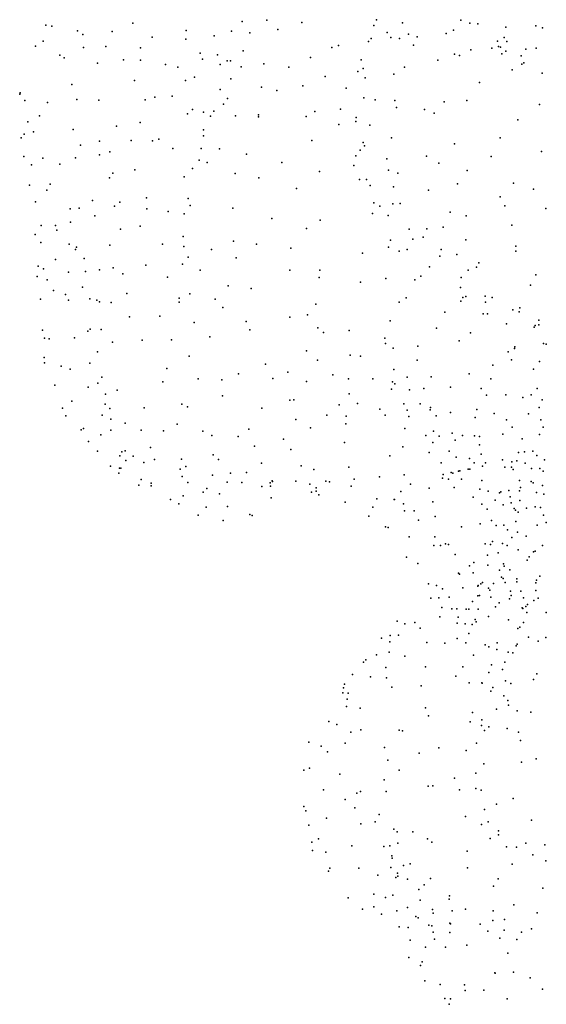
# Model space of a CAD drawing. Header units: metres. Extents: x -25 to 25, y -27.7 to 27.8.
# Tile 14 of 209: x -20.3 to -17.5, y -10.6 to -5.3. Entities that reach past the tile are written whole.
import ezdxf

# ---------------------------------------------------------------- set-up
doc = ezdxf.new("R2010")
doc.units = ezdxf.units.M

msp = doc.modelspace()

# ---------------------------------------------------------------- linework, layer by layer
for p in [(-18.3855, -5.2857, 7.0365), (-20.159, -5.3144, -1.3696), (-20.1267, -5.3202, -1.5756), (-19.6927, -5.3044, -2.042), (-19.106, -5.2949, -0.4233), (-18.9745, -5.2874, 0.1809), (-18.9148, -5.3379, 0.3901), (-18.7863, -5.3016, 0.5931), (-18.4003, -5.3164, 1.544), (-18.2455, -5.3019, 6.8492), (-17.9339, -5.2874, 7.8161), (-17.8853, -5.3046, 6.6796), (-17.8411, -5.3082, 8.21), (-17.6922, -5.3254, 8.598), (-17.531, -5.3188, 6.8087), (-17.4944, -5.3286, -4.922), (-19.9895, -5.3451, -1.8227), (-19.9616, -5.3645, -0.8376), (-19.8036, -5.3496, -0.7218), (-19.5886, -5.3796, -2.2733), (-19.4082, -5.3908, -0.4878), (-19.4075, -5.3442, -2.5293), (-19.256, -5.3726, -0.3503), (-19.1628, -5.3467, -0.159), (-19.0646, -5.3557, -3.7177), (-18.4145, -5.3869, 1.7458), (-18.3277, -5.3541, 7.2957), (-18.3081, -5.3818, 2.0242), (-18.2623, -5.3866, 7.1458), (-18.2144, -5.3627, 7.4608), (-18.1682, -5.377, 2.2132), (-18.012, -5.3592, 6.7906), (-17.9719, -5.3418, 2.3468), (-17.7003, -5.3818, 2.4715), (-20.2149, -5.4286, -1.5062), (-20.1739, -5.4013, -1.1837), (-19.9568, -5.4352, -1.9527), (-19.8369, -5.4292, -2.066), (-19.6524, -5.437, -0.5578), (-18.6258, -5.4343, -4.1463), (-18.5896, -5.4249, 0.873), (-18.4284, -5.4027, -4.2499), (-18.1877, -5.423, 7.2887), (-17.7659, -5.4386, 7.6202), (-17.7368, -5.4007, 8.3382), (-17.7304, -5.43, 8.1179), (-17.7208, -5.4335, 7.909), (-17.6855, -5.4027, 6.8674), (-17.5835, -5.4443, 8.547), (-17.529, -5.4387, 7.1486), (-20.0844, -5.4761, -1.8533), (-20.061, -5.4902, -0.8415), (-19.3323, -5.4661, -2.804), (-19.3185, -5.4973, -0.0569), (-19.2384, -5.4749, -2.9417), (-19.1006, -5.4526, 0.1979), (-18.7402, -5.4893, 0.6868), (-17.9677, -5.4717, 7.2991), (-17.9396, -5.478, 7.1278), (-17.8798, -5.4478, 7.4712), (-17.7124, -5.4698, 7.3544), (-17.6914, -5.4544, 7.0523), (-17.6092, -5.4792, 7.7794), (-19.8829, -5.5184, -0.6609), (-19.7425, -5.5004, -2.2657), (-19.6516, -5.5038, -2.3955), (-19.5173, -5.5264, -2.638), (-19.4509, -5.5398, -0.2483), (-19.2242, -5.5267, 0.1289), (-19.1871, -5.5071, -3.3576), (-19.1688, -5.5062, -3.5347), (-19.1117, -5.5396, -3.7433), (-18.9903, -5.5231, 0.3691), (-18.8551, -5.5405, -4.0256), (-18.4679, -5.5017, 1.5693), (-18.4563, -5.5477, 1.396), (-18.2361, -5.5403, -4.4199), (-18.0567, -5.5034, 2.3328), (-17.6064, -5.5243, 8.0116), (-17.5955, -5.5169, -4.9491), (-19.362, -5.5946, 0.0615), (-19.1678, -5.6034, 0.2782), (-18.6608, -5.591, 0.772), (-18.4854, -5.5632, 1.7217), (-18.4471, -5.5972, 1.9223), (-18.2924, -5.5774, 2.1671), (-17.6577, -5.5543, 2.4693), (-17.4966, -5.5733, 7.855), (-20.0202, -5.6331, -2.045), (-19.684, -5.6127, -0.4593), (-19.4107, -5.6127, -2.8362), (-19.0031, -5.6474, -3.9689), (-18.7799, -5.6415, 0.6203), (-18.5491, -5.6538, -4.2162), (-17.8335, -5.6229, 2.4492), (-20.2999, -5.6848, -1.279), (-20.298, -5.6778, -1.4636), (-19.5755, -5.7021, -0.1668), (-19.4821, -5.6966, 0.0381), (-19.2244, -5.661, -3.4259), (-19.1857, -5.7083, -3.7189), (-18.9209, -5.6659, 0.5122), (-18.4526, -5.7059, 1.3024), (-20.2722, -5.7201, -1.6357), (-20.1509, -5.7311, -1.9329), (-19.9936, -5.7142, -0.6877), (-19.8753, -5.7172, -2.2859), (-19.6271, -5.7161, -2.6886), (-19.2057, -5.7392, 0.349), (-18.3931, -5.7165, 2.0805), (-18.2872, -5.7202, -4.3631), (-18.2788, -5.7564, 2.2265), (-18.0228, -5.727, -4.7045), (-17.9013, -5.7199, -4.8152), (-17.5102, -5.7413, -5.002), (-20.1937, -5.8023, -0.9479), (-19.3988, -5.7918, -2.9574), (-19.3729, -5.7684, 0.234), (-19.3141, -5.7823, -3.0903), (-19.2767, -5.8043, -3.273), (-19.2583, -5.7776, -3.5536), (-19.1413, -5.8018, -3.8977), (-19.0191, -5.8067, 0.4721), (-19.0183, -5.7964, -4.0342), (-18.7632, -5.806, -4.1927), (-18.7171, -5.7795, 0.6606), (-18.5784, -5.7663, 0.8072), (-18.4941, -5.8109, 1.4774), (-18.128, -5.7677, -4.5452), (-18.0757, -5.7874, 2.3947), (-20.2562, -5.8335, -1.0892), (-19.7797, -5.8576, -2.5559), (-19.6539, -5.837, -0.1501), (-18.5876, -5.8478, -4.2411), (-18.4959, -5.8317, 1.919), (-18.4208, -5.8518, 1.2385), (-17.6268, -5.824, -4.9321), (-20.2921, -5.9207, -1.3146), (-20.2759, -5.9004, -1.592), (-20.2257, -5.8879, -1.7937), (-20.0132, -5.8752, -2.1502), (-19.3143, -5.9101, -3.6225), (-19.3134, -5.8768, 0.3431), (-18.3057, -5.9207, 2.2387), (-17.7227, -5.9202, 2.5265), (-19.9739, -5.9592, -0.6487), (-19.8718, -5.9379, -0.5129), (-19.7019, -5.9344, -2.6952), (-19.5877, -5.9354, -2.8268), (-19.5535, -5.9273, 0.1336), (-18.7329, -5.9341, 0.6249), (-18.4577, -5.946, 0.8715), (-18.4502, -5.9634, -4.2752), (-17.9664, -5.953, -4.6703), (-20.2775, -6.0204, -1.4384), (-19.871, -6.0108, -2.4319), (-19.8157, -5.9956, -0.3528), (-19.4787, -5.9774, 0.2613), (-19.3258, -5.9774, -3.2403), (-19.2284, -5.9786, -3.9075), (-19.0824, -6.0083, 0.5202), (-18.4972, -6.0168, 1.5764), (-18.4725, -5.9867, 1.9877), (-18.1168, -6.0187, 2.4077), (-17.7704, -6.0196, -4.7972), (-17.5002, -5.9938, 2.505), (-20.2372, -6.0657, -1.1414), (-20.1752, -6.0288, -1.897), (-20.0848, -6.0606, -2.0378), (-20.0006, -6.0275, -2.2076), (-19.3371, -6.0397, -3.7254), (-19.2947, -6.0522, 0.419), (-18.8929, -6.0518, 0.5751), (-18.5076, -6.0679, 1.7534), (-18.3309, -6.0321, 1.1061), (-18.0504, -6.0561, -4.5154), (-19.8004, -6.1104, -2.5978), (-19.6822, -6.0913, 0.0432), (-19.4182, -6.1289, -3.0788), (-19.372, -6.0856, -3.4349), (-19.1435, -6.1108, -4.0823), (-18.6906, -6.1007, -4.275), (-18.3219, -6.094, 2.2085), (-18.2704, -6.1098, -4.3088), (-17.8994, -6.0946, 2.5144), (-20.2481, -6.1744, -1.5586), (-20.1361, -6.1697, -0.963), (-19.8183, -6.1353, -0.2077), (-19.0168, -6.1355, -4.1929), (-18.4775, -6.1444, 1.9226), (-18.44, -6.1446, 0.7589), (-18.4198, -6.1753, -4.2799), (-18.2947, -6.1832, 1.1928), (-17.9509, -6.1673, -4.5567), (-17.6496, -6.1628, -4.8004), (-20.1541, -6.201, -1.8901), (-18.8144, -6.1927, -4.2678), (-18.1068, -6.2003, -4.3774), (-17.7225, -6.2369, 2.5258), (-17.5427, -6.1962, 2.5142), (-20.2148, -6.2635, -1.1986), (-19.9097, -6.2572, -2.4032), (-19.7917, -6.2878, -0.0611), (-19.7627, -6.2664, -2.6981), (-19.6198, -6.2428, 0.1778), (-19.3964, -6.2451, -3.2705), (-19.3849, -6.2831, -3.748), (-18.3996, -6.2697, 1.5479), (-18.367, -6.2871, 2.0214), (-18.2978, -6.2748, 2.1774), (-18.259, -6.2732, 0.8633), (-17.6964, -6.2859, -4.685), (-20.0292, -6.3016, -0.7393), (-19.9806, -6.2983, -2.2515), (-19.8973, -6.3393, -0.2678), (-19.6184, -6.3005, -2.895), (-19.5032, -6.3151, -3.0454), (-19.4178, -6.3276, -3.4038), (-19.1559, -6.2986, 0.5389), (-18.4077, -6.3257, 1.7866), (-18.323, -6.3379, 0.7198), (-17.9902, -6.3194, 2.4324), (-17.9052, -6.3381, -4.4792), (-17.4776, -6.299, -4.8138), (-20.185, -6.3901, -1.7291), (-20.1077, -6.3915, -0.9319), (-20.028, -6.3731, -2.1132), (-19.6541, -6.395, 0.1605), (-18.9473, -6.3538, 0.599), (-18.6875, -6.3617, 0.6054), (-17.6589, -6.3899, 2.4883), (-20.2165, -6.4388, -1.518), (-20.1015, -6.4156, -1.9155), (-19.7595, -6.4103, 0.0348), (-19.4237, -6.4491, -3.5388), (-18.7615, -6.4067, -4.2732), (-18.2103, -6.4102, 1.3525), (-18.116, -6.4084, 1.184), (-18.0286, -6.3989, -4.3571), (-20.1865, -6.4818, -1.1711), (-20.0345, -6.4911, -0.5969), (-19.8157, -6.4969, -2.6699), (-19.5334, -6.491, -3.0998), (-19.1533, -6.4743, 0.5231), (-19.0289, -6.4904, -4.1829), (-18.3109, -6.4698, 1.7059), (-18.1897, -6.4639, 2.1774), (-18.135, -6.4533, 0.879), (-17.907, -6.4681, 2.3993), (-17.6381, -6.5021, -4.6091), (-20.0014, -6.5196, -2.1577), (-19.9952, -6.5065, -0.4002), (-19.4191, -6.5036, 0.3721), (-19.2702, -6.5193, -3.9612), (-18.8452, -6.5129, 0.5793), (-18.4613, -6.5387, -4.2384), (-18.3204, -6.5065, 0.6201), (-18.2633, -6.5284, 1.8456), (-18.2213, -6.5193, 1.5578), (-18.0459, -6.5547, 1.3243), (-18.0377, -6.5205, 2.2645), (-17.9553, -6.5459, 1.0606), (-17.6386, -6.5284, 2.4029), (-20.2009, -6.6085, -1.5227), (-20.1082, -6.5736, -0.8411), (-19.9543, -6.5672, -2.3049), (-19.6225, -6.6032, 0.1753), (-19.4257, -6.599, -3.5029), (-19.3956, -6.5615, -3.7), (-19.1392, -6.5652, -4.0888), (-17.8365, -6.5911, 2.3329), (-20.1719, -6.6227, -1.0497), (-20.0385, -6.6421, -0.4993), (-19.9471, -6.6374, -0.2403), (-19.8717, -6.6286, -2.556), (-19.7978, -6.6184, -2.7672), (-19.7459, -6.6497, 0.0421), (-19.3309, -6.6299, 0.3877), (-18.8499, -6.6301, -4.202), (-18.6892, -6.6306, 0.5259), (-18.1006, -6.6132, -4.2946), (-17.8928, -6.6312, 1.1776), (-17.8495, -6.6143, -4.4655), (-17.5307, -6.6564, 2.294), (-20.2054, -6.6648, -1.3679), (-20.1519, -6.683, -1.7152), (-19.5065, -6.6676, -3.2574), (-18.694, -6.6694, -4.1966), (-18.4708, -6.6958, -4.1839), (-18.3348, -6.6747, 0.5188), (-18.1795, -6.683, 0.7443), (-18.1472, -6.6626, 1.8203), (-17.9305, -6.67, 1.3253), (-17.559, -6.7109, -4.633), (-20.1177, -6.7398, -0.775), (-20.0543, -6.7606, -1.8985), (-19.9622, -6.7211, -2.2703), (-19.7257, -6.7554, -2.9602), (-19.3867, -6.7573, -3.56), (-19.1809, -6.7155, -3.9634), (-19.0588, -6.7299, 0.4487), (-17.9344, -6.7242, 2.1395), (-20.1891, -6.7857, -1.536), (-20.0387, -6.7915, -0.4474), (-19.9234, -6.7849, -2.4407), (-19.8862, -6.7916, -2.6004), (-19.8716, -6.8005, -0.1349), (-19.8096, -6.8047, -2.8237), (-19.4452, -6.802, 0.2521), (-19.4436, -6.7803, -3.3754), (-19.2512, -6.7862, -3.831), (-18.7107, -6.8125, -4.1164), (-18.2645, -6.8025, 0.6293), (-18.2264, -6.7791, -4.2239), (-17.9338, -6.7971, 1.9223), (-17.9227, -6.7782, 1.0721), (-17.9057, -6.7714, 1.49), (-17.8022, -6.7697, -4.5241), (-17.8005, -6.8028, 1.2007), (-17.7646, -6.777, 2.1481), (-19.2094, -6.8304, 0.3667), (-18.7564, -6.871, 0.3778), (-18.0184, -6.8568, -4.3904), (-17.8135, -6.8659, 1.6791), (-17.7895, -6.8657, 1.9288), (-17.6533, -6.8438, -4.6266), (-17.6207, -6.854, 1.3269), (-17.6164, -6.8332, 2.0812), (-19.7114, -6.8821, 0.0069), (-19.5482, -6.8768, -3.2137), (-19.3634, -6.9111, -3.4576), (-19.0855, -6.9056, -3.8755), (-18.8514, -6.883, -4.0207), (-18.3116, -6.9028, 0.4979), (-17.6883, -6.919, 1.7885), (-17.5146, -6.9237, 1.8466), (-17.514, -6.8999, 1.4406), (-20.1777, -6.9528, -1.0169), (-19.9348, -6.9585, -2.2819), (-19.921, -6.9469, -2.4893), (-19.8626, -6.9495, -0.1826), (-19.0655, -6.9512, 0.3184), (-18.6996, -6.941, -3.9869), (-18.6699, -6.9647, 0.2787), (-18.5318, -6.9549, -3.9783), (-18.0637, -6.9422, 1.0003), (-17.8811, -6.9667, -4.52), (-17.5401, -6.9366, 15.6937), (-17.5347, -6.9283, 1.6797), (-20.1668, -6.9961, -1.5252), (-20.1427, -6.9999, -0.8432), (-20.0057, -6.9937, -0.4072), (-19.8015, -7.0181, -2.8865), (-19.6421, -7.0073, -3.1259), (-19.4863, -7.0041, 0.1242), (-19.279, -6.9888, 0.2214), (-18.3405, -6.9953, 0.3345), (-18.338, -7.0236, -3.9687), (-17.9423, -7.0104, 1.1481), (-17.4895, -7.0246, -4.7692), (-17.4752, -7.0275, 15.315), (-19.8824, -7.0688, -2.6411), (-18.7607, -7.0637, -3.8402), (-18.2957, -7.05, 0.6384), (-18.164, -7.038, -4.2214), (-17.6797, -7.0696, 15.7672), (-17.6445, -7.0519, -4.6929), (-17.6438, -7.0415, 15.5944), (-20.1684, -7.0992, -1.0641), (-20.1668, -7.1286, -1.3153), (-19.9228, -7.1309, -0.3665), (-19.3899, -7.092, -3.3439), (-18.9819, -7.1358, -3.642), (-18.7016, -7.1134, 0.1248), (-18.5262, -7.0871, 0.1074), (-18.4711, -7.0933, -3.8044), (-18.1681, -7.1132, 0.9395), (-17.6613, -7.113, 15.9421), (-17.5113, -7.1212, 16.1511), (-20.078, -7.1468, -0.7653), (-20.0291, -7.1627, -0.5989), (-19.511, -7.1581, -0.0052), (-19.1253, -7.1869, 0.1262), (-18.8615, -7.1776, 0.1132), (-18.2919, -7.1633, 0.0968), (-17.8875, -7.1866, -4.5514), (-17.7611, -7.1401, 1.2337), (-17.5427, -7.1621, 1.26), (-19.8807, -7.2367, -2.5494), (-19.859, -7.2051, -2.223), (-19.5321, -7.2311, -3.1985), (-19.3423, -7.2137, 0.0423), (-19.2155, -7.2188, -3.3967), (-18.9414, -7.2132, -3.5038), (-18.7611, -7.2289, -3.4891), (-18.6192, -7.1922, -0.01), (-18.5366, -7.2141, -3.5122), (-18.4057, -7.2135, -0.1859), (-18.2997, -7.2299, 0.3313), (-18.2879, -7.2408, -3.6188), (-18.2208, -7.2055, -3.9844), (-18.0915, -7.2033, -4.3079), (-17.7722, -7.2149, 15.525), (-20.1111, -7.2487, -1.4332), (-19.9317, -7.2591, -1.844), (-19.7775, -7.2744, -0.3006), (-18.5323, -7.2947, -0.2402), (-18.3052, -7.2694, -0.3027), (-18.2085, -7.2726, -3.7715), (-18.131, -7.266, 0.9969), (-17.9888, -7.2592, -4.4376), (-17.8248, -7.2664, 15.7166), (-17.5237, -7.2663, -4.818), (-20.0209, -7.3342, -0.7673), (-19.8403, -7.2974, -1.9802), (-19.2121, -7.3063, 0.0059), (-18.8497, -7.3281, -0.074), (-18.8291, -7.3261, -3.3588), (-18.4869, -7.3459, -0.3977), (-17.7961, -7.3019, 15.9259), (-17.6922, -7.2998, -4.7061), (-17.6002, -7.3137, 1.24), (-17.5561, -7.3008, 16.2409), (-17.4964, -7.3265, 14.2268), (-20.0702, -7.372, -1.2963), (-19.8408, -7.3498, -2.4242), (-19.8164, -7.3728, -2.2659), (-19.6318, -7.3696, -0.2469), (-19.4309, -7.3499, -3.2263), (-19.3991, -7.3648, -0.125), (-19.0011, -7.3721, -3.3466), (-18.5855, -7.3545, -3.2534), (-18.367, -7.3774, -0.5847), (-18.2381, -7.3493, 0.7817), (-18.221, -7.3828, 0.2133), (-18.1506, -7.3492, -3.6423), (-18.0974, -7.3808, -4.167), (-18.095, -7.3685, -0.3432), (-17.988, -7.3951, 1.0945), (-17.847, -7.3792, 15.6064), (-17.7544, -7.4002, 15.3497), (-17.5702, -7.4018, 15.0974), (-17.5133, -7.369, 14.032), (-20.0531, -7.4121, -1.06), (-19.8567, -7.4084, -0.535), (-19.8107, -7.4312, -2.7254), (-19.7338, -7.452, -2.0154), (-18.8188, -7.4326, -0.2602), (-18.6515, -7.4095, -0.3715), (-18.5481, -7.4149, -0.5311), (-18.3388, -7.4089, -3.2024), (-18.2112, -7.4157, -3.3337), (-18.0653, -7.4122, -0.0972), (-17.8566, -7.4218, 15.8154), (-17.6883, -7.4339, 16.1763), (-17.5042, -7.435, 12.8805), (-19.9704, -7.4883, -1.4515), (-19.958, -7.4805, -0.8236), (-19.8103, -7.4896, -2.5413), (-19.6489, -7.4896, -2.9891), (-19.5289, -7.4939, -3.0873), (-19.4544, -7.4582, -0.2498), (-19.3182, -7.4946, -3.2014), (-19.0707, -7.4844, -0.2299), (-18.7405, -7.4771, -3.1575), (-18.5502, -7.4566, -3.0834), (-18.2334, -7.4805, 0.5783), (-18.0803, -7.4958, -3.933), (-17.9794, -7.506, -0.4699), (-17.6577, -7.4746, -4.7249), (-17.4917, -7.4736, 13.1865), (-19.9309, -7.5513, -0.9625), (-19.8639, -7.515, -0.6918), (-19.2687, -7.5191, -0.2656), (-19.1285, -7.524, -3.2309), (-18.8846, -7.5381, -3.1688), (-18.5567, -7.5568, -0.8291), (-18.1202, -7.5193, -0.6774), (-18.0834, -7.5568, 0.1714), (-18.0489, -7.5217, -3.477), (-17.9642, -7.5437, 1.0172), (-17.9234, -7.5177, -0.1873), (-17.859, -7.5195, -4.5257), (-17.8323, -7.5246, 15.9479), (-17.7075, -7.5121, 15.2443), (-17.6034, -7.5355, 14.0453), (-17.5101, -7.5135, -4.8243), (-19.8829, -7.602, -1.3698), (-19.7513, -7.6054, -1.6114), (-19.7333, -7.6007, -2.382), (-19.5973, -7.5825, -2.0484), (-19.0402, -7.5757, -0.3813), (-18.8443, -7.5928, -0.5981), (-18.2437, -7.5791, -3.0797), (-18.1033, -7.61, 0.3211), (-17.996, -7.6023, -3.7162), (-17.8334, -7.5689, -0.4125), (-17.6229, -7.6093, 14.3033), (-17.5923, -7.6057, 16.3042), (-17.5468, -7.6025, 14.968), (-19.7621, -7.6276, -0.7513), (-19.7306, -7.6519, -2.628), (-19.6906, -7.6293, -2.8094), (-19.6344, -7.6639, -2.2553), (-19.5766, -7.648, -0.5904), (-19.4318, -7.6452, -1.8743), (-19.2624, -7.623, -0.4269), (-19.2327, -7.6468, -3.1427), (-18.3136, -7.628, -2.8608), (-18.0389, -7.6658, -3.3077), (-17.9572, -7.635, -0.5736), (-17.8868, -7.6421, -4.4036), (-17.8608, -7.6644, 15.8481), (-17.8234, -7.6187, 1.0435), (-17.8003, -7.6657, 16.0278), (-17.7086, -7.6487, 16.1826), (-17.66, -7.6606, -4.6711), (-17.6328, -7.6548, -0.3011), (-17.5257, -7.6251, 13.0328), (-17.4843, -7.6485, 13.3162), (-19.8134, -7.684, -1.2161), (-19.7646, -7.6931, -0.9156), (-19.7578, -7.6933, -1.3708), (-19.4393, -7.6991, -2.0568), (-19.4077, -7.6841, -0.5599), (-19.0836, -7.7179, -1.8269), (-19.0026, -7.6676, -0.6541), (-18.7892, -7.6815, -2.9645), (-18.7221, -7.7002, -1.0323), (-18.534, -7.6887, -2.583), (-17.985, -7.7163, 0.2718), (-17.9459, -7.7098, -3.818), (-17.9377, -7.7089, -4.1736), (-17.8942, -7.6991, 0.9315), (-17.8846, -7.7, 0.095), (-17.8168, -7.6835, 15.4361), (-17.6978, -7.6885, -0.1054), (-17.6609, -7.6893, 1.031), (-17.6516, -7.7003, 14.1004), (-17.5883, -7.6665, 14.4983), (-17.5535, -7.6952, 13.7304), (-17.5086, -7.695, 12.5964), (-17.4908, -7.7103, 13.5683), (-19.7672, -7.7205, -1.0688), (-19.648, -7.7541, -2.4991), (-19.4284, -7.7379, -1.5943), (-19.3986, -7.77, -0.7265), (-19.2658, -7.7314, -0.6302), (-19.186, -7.7684, -2.0493), (-19.1685, -7.7199, -1.6663), (-19.1079, -7.7706, -0.8292), (-18.9457, -7.7617, -1.7027), (-18.9437, -7.7655, -1.0472), (-18.8184, -7.7636, -1.1937), (-18.6578, -7.7643, -1.1984), (-18.6385, -7.767, -2.4727), (-18.5053, -7.7523, -1.1148), (-18.3701, -7.7403, -2.4953), (-18.2375, -7.7295, -0.8957), (-18.0313, -7.7473, -0.7101), (-18.0273, -7.7276, 0.6424), (-17.9985, -7.7526, 0.4491), (-17.9752, -7.7207, 0.7944), (-17.9299, -7.7522, -3.9875), (-17.8208, -7.7601, -0.528), (-17.6176, -7.76, 16.2845), (-17.5558, -7.766, -0.0318), (-19.6601, -7.7848, -1.2521), (-19.5951, -7.7889, -0.9101), (-19.5943, -7.7747, -2.7191), (-19.3158, -7.823, -0.9316), (-19.2956, -7.8034, -1.3975), (-19.0003, -7.7927, -1.216), (-18.9556, -7.7729, -2.977), (-18.9541, -7.7908, -2.0518), (-18.7438, -7.7791, -2.7441), (-18.7342, -7.8222, -1.4412), (-18.7096, -7.799, -2.1464), (-18.7093, -7.8169, -1.9507), (-18.5206, -7.7913, -2.2452), (-18.2548, -7.819, -2.724), (-18.2028, -7.7797, -2.9333), (-18.1028, -7.801, -3.1067), (-17.9681, -7.7983, -3.3434), (-17.831, -7.8067, -4.3126), (-17.7858, -7.8174, 0.2205), (-17.7192, -7.8218, 0.8577), (-17.6752, -7.8136, -0.4667), (-17.6178, -7.8155, 15.058), (-17.6123, -7.7968, 13.8549), (-17.5441, -7.7723, 14.8486), (-17.5277, -7.8247, 12.763), (-17.495, -7.7863, 0.9257), (-19.491, -7.8623, -2.4541), (-19.4227, -7.8427, -1.1013), (-19.2281, -7.8315, -1.1417), (-18.951, -7.8535, -2.2843), (-18.6958, -7.8372, -1.7663), (-18.5544, -7.8773, -1.5219), (-18.3846, -7.8592, -1.2058), (-18.29, -7.8628, -2.3042), (-18.2892, -7.8628, -1.0507), (-18.0829, -7.8752, -0.8063), (-17.8668, -7.8496, -3.533), (-17.7495, -7.8658, 0.3727), (-17.7264, -7.8264, 15.3201), (-17.6678, -7.8487, 14.1544), (-17.6167, -7.8672, 14.6076), (-17.487, -7.8337, 13.118), (-19.4455, -7.8848, -2.7255), (-19.2997, -7.9027, -2.8113), (-19.1845, -7.9003, -2.2898), (-18.4055, -7.9031, -1.9353), (-18.2415, -7.8846, -2.5668), (-18.2351, -7.9229, -2.145), (-18.1836, -7.9236, -0.9562), (-17.8199, -7.8869, -4.1619), (-17.7923, -7.9148, 15.5224), (-17.705, -7.8913, 0.6408), (-17.6632, -7.8792, 14.3819), (-17.647, -7.9113, 0.4891), (-17.6404, -7.9197, 16.2588), (-17.6249, -7.93, -4.4674), (-17.5806, -7.9078, 13.7292), (-17.5337, -7.901, -4.6063), (-17.5054, -7.9043, 12.4776), (-19.3425, -7.9469, -2.5156), (-19.2084, -7.9752, -2.6382), (-19.066, -7.9434, -2.4721), (-19.0532, -7.9475, -2.6415), (-18.4275, -7.9524, -1.471), (-18.1596, -7.9727, -2.4477), (-18.0706, -7.9537, -3.0619), (-17.7678, -7.9757, -3.8829), (-17.6375, -7.9806, 14.8265), (-17.4888, -7.947, 13.0063), (-18.3376, -8.0093, -1.6504), (-18.3222, -8.0122, -1.3524), (-17.9288, -8.0088, -3.2404), (-17.8298, -7.9926, -0.6285), (-17.7426, -8.0017, -3.6505), (-17.7015, -8.0002, -4.2006), (-17.6818, -8.0254, 14.235), (-17.5227, -8.0007, 12.6344), (-17.4745, -7.985, 13.3657), (-18.2097, -8.0631, -1.0796), (-18.072, -8.0619, -2.9427), (-17.7633, -8.0869, 16.0689), (-17.6594, -8.0669, 14.0023), (-17.6289, -8.0369, -0.542), (-17.5823, -8.0597, -4.3127), (-18.0779, -8.1087, -2.7949), (-18.0426, -8.1089, -2.4441), (-18.015, -8.1002, -2.0733), (-17.9995, -8.104, -0.8078), (-17.8022, -8.1007, 15.7688), (-17.7743, -8.1035, 15.6091), (-17.7094, -8.0985, 14.7492), (-17.6848, -8.11, 15.0305), (-17.6252, -8.1319, -3.8448), (-17.5336, -8.1394, 12.5423), (-17.4957, -8.1084, 12.9476), (-18.2239, -8.1725, -1.3931), (-17.9636, -8.1575, -3.0352), (-17.7894, -8.1604, -0.6894), (-17.7323, -8.1486, 15.4621), (-17.5764, -8.188, -3.6618), (-17.5656, -8.1708, 12.7238), (-17.5425, -8.143, 13.4572), (-18.1644, -8.205, -1.6323), (-17.8863, -8.2189, -2.0254), (-17.8637, -8.201, -2.2275), (-17.7886, -8.2144, 14.5238), (-17.725, -8.2419, 15.1001), (-17.7048, -8.2073, 16.2605), (-17.7012, -8.221, 14.0152), (-17.6709, -8.2393, 13.7405), (-17.9455, -8.2575, -1.8836), (-17.9393, -8.2639, -2.7439), (-17.8669, -8.2553, -2.4317), (-17.7141, -8.279, 15.2993), (-17.7062, -8.2865, -2.0705), (-17.6324, -8.2887, -3.2488), (-17.5266, -8.2954, 16.5088), (-17.5093, -8.2739, 11.5073), (-18.1074, -8.3158, -1.3571), (-18.0642, -8.3241, -1.1722), (-18.0307, -8.342, -1.6336), (-17.9216, -8.3364, 13.4763), (-17.8423, -8.3273, 13.3054), (-17.8408, -8.3234, 14.4244), (-17.826, -8.3141, 15.7916), (-17.8159, -8.3074, 16.1077), (-17.7846, -8.3381, -0.8162), (-17.7783, -8.3485, -2.9579), (-17.7576, -8.3124, 13.5093), (-17.6959, -8.3074, 13.2154), (-17.6332, -8.3037, 12.8071), (-17.5314, -8.3509, -2.0117), (-17.5312, -8.3093, -2.1866), (-18.0932, -8.3913, 13.5479), (-18.0514, -8.3908, 13.276), (-17.9948, -8.3866, 13.7046), (-17.8426, -8.3798, 12.902), (-17.8326, -8.3783, 13.9771), (-17.7716, -8.3865, -2.7636), (-17.6721, -8.3954, -2.5147), (-17.6662, -8.354, 12.6299), (-17.6629, -8.3784, -1.9018), (-17.611, -8.3537, 12.4244), (-17.5973, -8.3896, -0.774), (-17.5418, -8.4049, 11.7165), (-17.5178, -8.3918, 11.1749), (-18.0346, -8.4422, 12.9774), (-17.9822, -8.4491, 13.9148), (-17.954, -8.449, -1.2428), (-17.9039, -8.4502, -1.6118), (-17.89, -8.4511, 14.2661), (-17.8706, -8.4105, 14.6729), (-17.8403, -8.4516, 16.0342), (-17.7465, -8.4389, 15.378), (-17.7281, -8.4176, 16.315), (-17.6034, -8.4432, -2.6797), (-17.6004, -8.448, 11.3944), (-17.585, -8.437, 12.1963), (-17.5759, -8.4251, -2.9901), (-18.0454, -8.492, 12.8214), (-17.948, -8.4943, 14.0612), (-17.8558, -8.507, 15.8801), (-17.7839, -8.4901, 15.1569), (-17.6765, -8.5075, -0.965), (-17.5781, -8.4694, 16.5112), (-17.4749, -8.4698, -2.8022), (-18.2746, -8.5152, 13.3175), (-18.2341, -8.5299, 13.1071), (-18.1795, -8.5224, 13.798), (-18.1521, -8.5527, 12.6546), (-17.952, -8.5263, 12.5101), (-17.9089, -8.5294, 14.478), (-17.8731, -8.5341, 14.8652), (-17.8504, -8.519, -1.4458), (-17.627, -8.5546, 11.6392), (-17.6162, -8.5473, 12.0782), (-17.5972, -8.5231, -1.6976), (-18.3586, -8.6076, 13.2156), (-18.3119, -8.5923, 13.6821), (-18.2678, -8.5899, 12.9093), (-17.9534, -8.6077, 14.3392), (-17.8904, -8.5818, 12.2685), (-17.5698, -8.6017, 11.0818), (-17.4777, -8.6039, 10.9176), (-18.3133, -8.627, 12.6716), (-18.1154, -8.6305, 12.2851), (-18.0194, -8.6332, 14.1888), (-17.9055, -8.6317, 14.6802), (-17.8028, -8.642, 16.1524), (-17.783, -8.654, 15.1741), (-17.74, -8.6678, 15.3822), (-17.7382, -8.6318, 12.1328), (-17.6354, -8.6487, 16.4249), (-17.631, -8.6392, -1.2809), (-17.5179, -8.622, -1.5428), (-18.4432, -8.7227, 12.8562), (-18.3851, -8.697, 12.5236), (-18.3182, -8.6815, 13.8255), (-18.2341, -8.7027, 13.9921), (-17.8652, -8.6972, 14.9232), (-17.6799, -8.6824, 11.3565), (-17.6539, -8.6846, 11.7939), (-18.4548, -8.735, 13.5996), (-18.3347, -8.7649, 12.2459), (-18.1222, -8.7604, 14.198), (-17.9231, -8.76, 12.0418), (-17.7686, -8.7503, 15.6681), (-17.7091, -8.7754, 15.4988), (-17.6973, -8.7364, 11.5246), (-18.5147, -8.8014, 12.6041), (-18.4172, -8.8141, 13.804), (-18.3313, -8.8197, 13.9551), (-17.9604, -8.8105, 14.64), (-17.782, -8.7907, 15.9826), (-17.5252, -8.7988, 10.8782), (-18.5633, -8.8743, 12.4553), (-18.5569, -8.8533, 12.8496), (-18.3024, -8.8695, 12.111), (-18.146, -8.8629, 12.0091), (-17.8889, -8.8462, 14.8513), (-17.8212, -8.8466, 11.8976), (-17.8187, -8.8486, 15.0526), (-17.7612, -8.8711, 11.4319), (-17.6932, -8.8362, 16.2143), (-17.6642, -8.8501, 11.0862), (-17.5423, -8.8295, 16.4556), (-18.5653, -8.9008, 12.9962), (-18.5434, -8.9351, 12.3002), (-18.5376, -8.9021, 13.2303), (-17.7724, -8.8915, 11.6976), (-17.7021, -8.9167, 15.7847), (-18.5458, -8.9739, 13.4435), (-18.4739, -8.9823, 12.1666), (-18.1235, -8.9804, 14.4208), (-17.7423, -8.9875, 15.2049), (-17.6804, -8.9414, 15.453), (-17.6766, -8.967, 15.9694), (-18.1074, -9.0234, 11.8956), (-17.8705, -9.0052, 14.9066), (-17.6301, -8.9973, 10.9451), (-17.5576, -9.0041, 16.2722), (-18.6408, -9.0545, 12.3384), (-18.599, -9.071, 13.1893), (-17.8824, -9.0565, 11.8164), (-17.8214, -9.0765, 11.3519), (-17.8199, -9.0451, 11.6342), (-17.782, -9.0836, 11.1744), (-17.685, -9.0926, 15.4068), (-18.5241, -9.1121, 13.6584), (-18.4687, -9.0983, 13.8336), (-18.2646, -9.1007, 11.9206), (-18.2464, -9.1045, 14.3273), (-17.806, -9.1028, 15.0779), (-17.6235, -9.1115, 15.6833), (-18.7481, -9.1644, 12.5642), (-18.6829, -9.1872, 12.2721), (-18.5539, -9.1701, 13.497), (-18.3427, -9.1946, 14.1476), (-18.0508, -9.1957, 11.8301), (-17.8492, -9.1714, 11.4702), (-17.6129, -9.1561, 10.8975), (-18.6484, -9.2168, 13.1748), (-18.1573, -9.2248, 14.545), (-17.9041, -9.2099, 11.7321), (-18.3251, -9.262, 11.901), (-17.8099, -9.2813, 11.1882), (-17.6078, -9.2721, 15.6592), (-17.5286, -9.2551, 10.8146), (-18.7759, -9.3161, 12.6756), (-18.7447, -9.3054, 12.3818), (-18.5825, -9.3378, 12.0852), (-18.2634, -9.3159, 14.4044), (-17.8524, -9.3313, 11.4337), (-18.3449, -9.3675, 14.1681), (-18.1084, -9.4009, 11.8268), (-18.0834, -9.4005, 14.7684), (-17.9679, -9.3593, 11.7706), (-18.6698, -9.4209, 13.1205), (-18.4913, -9.4387, 11.9948), (-18.472, -9.4307, 13.7247), (-18.3345, -9.4292, 11.8829), (-17.9403, -9.4219, 14.9739), (-17.8524, -9.4148, 11.6346), (-17.8231, -9.4222, 15.1865), (-18.7758, -9.5109, 12.5828), (-18.5545, -9.4728, 13.3117), (-17.7419, -9.4987, 15.3784), (-17.6517, -9.4677, 15.5566), (-18.7655, -9.5341, 12.7604), (-18.5014, -9.5173, 13.4679), (-18.3713, -9.5544, 13.9666), (-17.9071, -9.5635, 15.0924), (-17.8067, -9.5269, 11.5273), (-18.7488, -9.6111, 12.4015), (-18.6537, -9.5724, 13.085), (-18.4701, -9.6044, 11.988), (-18.393, -9.5935, 13.807), (-17.8221, -9.6075, 15.2555), (-17.7865, -9.5932, 11.3695), (-17.5533, -9.5832, 15.7001), (-18.2929, -9.6316, 14.4401), (-18.2751, -9.6466, 11.895), (-18.1902, -9.6464, 14.7505), (-17.7315, -9.6635, 15.4016), (-17.7304, -9.6405, 11.6916), (-18.7325, -9.7014, 12.7324), (-18.6976, -9.6837, 12.8894), (-18.5179, -9.7224, 13.1853), (-18.3469, -9.7252, 13.585), (-18.314, -9.7223, 14.0407), (-18.2719, -9.7082, 14.6086), (-18.1113, -9.684, 11.8748), (-18.0884, -9.7016, 14.9332), (-17.7753, -9.6828, 11.8864), (-17.6883, -9.7274, 11.3636), (-17.5836, -9.7074, 11.0683), (-17.4832, -9.7167, 10.9476), (-18.7291, -9.7461, 12.4804), (-18.6582, -9.7552, 12.2553), (-18.3028, -9.7749, 13.7627), (-17.8982, -9.7506, 15.167), (-17.6343, -9.7286, 15.5404), (-17.5467, -9.7698, 11.7857), (-18.3022, -9.7875, 14.4791), (-18.241, -9.827, 11.9621), (-18.2052, -9.8186, 14.8432), (-17.6581, -9.821, 12.0385), (-17.4771, -9.8026, 12.0201), (-18.6434, -9.8586, 12.3899), (-18.6357, -9.8417, 12.8194), (-18.481, -9.8417, 12.119), (-18.378, -9.8802, 13.1858), (-18.3093, -9.8386, 14.3323), (-18.2732, -9.8685, 13.9009), (-18.2718, -9.8853, 13.3152), (-17.8964, -9.8407, 11.9649), (-18.2811, -9.8926, 14.1188), (-18.2188, -9.9009, 13.6344), (-18.1292, -9.931, 14.9625), (-18.0955, -9.8966, 11.9896), (-17.757, -9.9393, 12.1431), (-17.733, -9.8988, 15.3442), (-18.3999, -9.982, 12.1934), (-18.2971, -9.9868, 14.2828), (-18.1575, -9.9566, 13.4611), (-17.993, -9.99, 12.0971), (-17.4937, -9.9495, 12.2693), (-18.5375, -10.0014, 12.6788), (-18.3364, -9.9988, 13.0256), (-18.1516, -10.0127, 12.1049), (-17.9965, -10.0074, 15.1074), (-17.6485, -10.0385, 15.3629), (-18.4599, -10.0624, 12.5379), (-18.3996, -10.0497, 12.8279), (-18.3583, -10.0892, 12.3307), (-18.2769, -10.0705, 14.6776), (-18.219, -10.0525, 14.8477), (-18.0848, -10.063, 13.1676), (-18.0809, -10.0835, 13.7619), (-17.98, -10.0701, 13.3855), (-17.908, -10.0621, 12.2089), (-17.76, -10.0705, 12.334), (-17.5235, -10.0821, 15.4486), (-18.175, -10.1016, 12.232), (-18.1622, -10.1081, 13.9471), (-18.1051, -10.1484, 12.8951), (-17.9912, -10.1378, 13.6425), (-17.9893, -10.1402, 13.0127), (-17.8285, -10.1419, 13.2889), (-17.7622, -10.1223, 15.2277), (-17.6986, -10.1183, 12.4692), (-18.2637, -10.1565, 12.4586), (-18.2156, -10.1603, 14.1015), (-18.0894, -10.152, 12.3544), (-18.0821, -10.186, 12.5433), (-17.9927, -10.1864, 12.6817), (-17.7876, -10.1798, 13.0359), (-17.7008, -10.1748, 12.7335), (-17.6068, -10.1847, 15.2974), (-17.5535, -10.1681, 12.6224), (-18.2042, -10.2279, 14.7865), (-18.0742, -10.2228, 14.9685), (-17.9002, -10.255, 13.6965), (-17.7233, -10.2177, 13.4495), (-17.6326, -10.2245, 13.2181), (-18.1225, -10.2658, 14.0312), (-18.0153, -10.2668, 13.8575), (-17.6808, -10.2985, 15.1853), (-18.2124, -10.3211, 14.4206), (-18.1398, -10.345, 14.1689), (-18.1499, -10.3642, 14.6931), (-17.75, -10.4046, 13.642), (-17.7492, -10.4061, 15.0734), (-17.6501, -10.3997, 13.4906), (-18.1263, -10.4464, 14.5484), (-18.0437, -10.4664, 14.7572), (-17.5604, -10.4314, 15.1398), (-17.9136, -10.4686, 14.926), (-17.909, -10.4978, 13.9301), (-17.8093, -10.4974, 13.777), (-17.4952, -10.4919, 13.2132), (-18.0184, -10.5424, 14.6126), (-17.9952, -10.5728, 14.4523), (-17.9891, -10.5438, 14.168), (-17.6847, -10.5428, 13.6189)]:
    msp.add_point(p)

doc.saveas('drawing.dxf')
